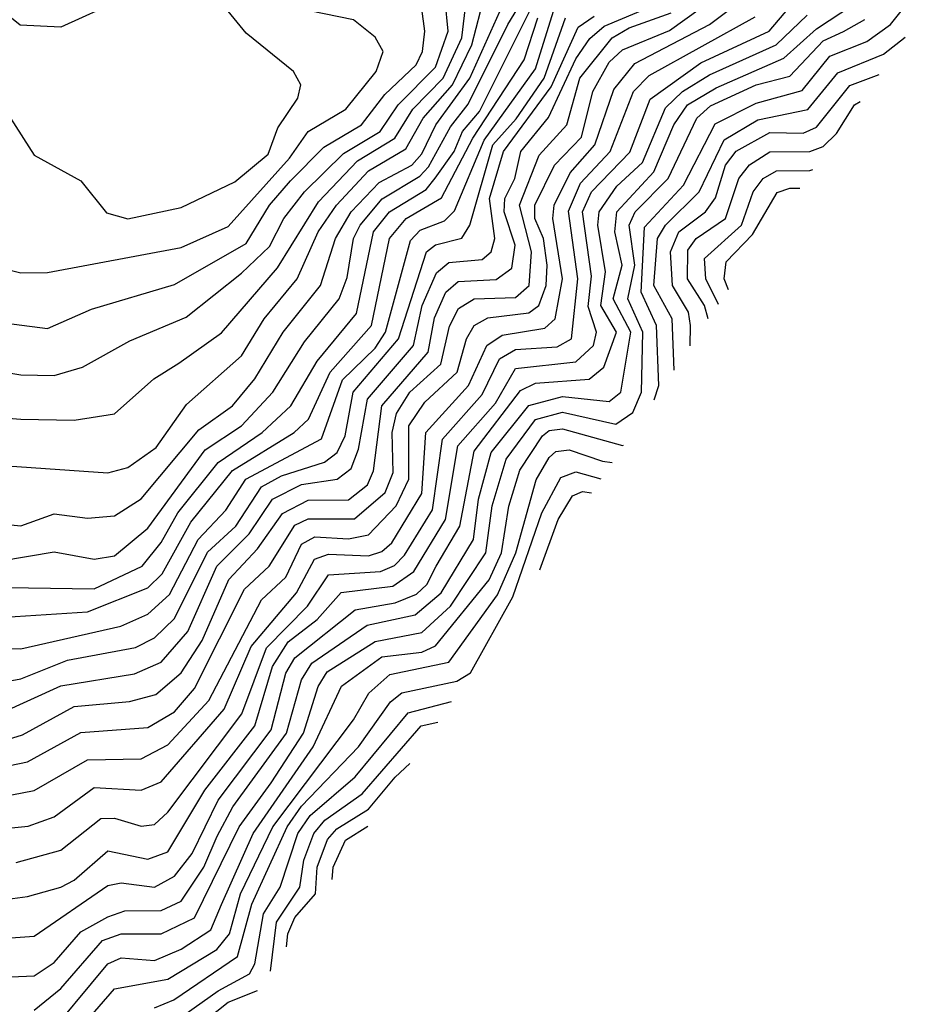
# Model space of a CAD drawing. Extents: x 1308313 to 1441400, y 959662 to 1036319.
# Tile 78 of 256: x 1359863 to 1361188, y 978170 to 979642. Entities that reach past the tile are written whole.
import ezdxf

# ---------------------------------------------------------------- set-up
doc = ezdxf.new("R2010")
doc.units = 0

msp = doc.modelspace()

# ---------------------------------------------------------------- linework, layer by layer
at = {"layer": '0CON10XD'}
for points in [[(1359805, 979193.2), (1359905, 979180.4), (1359970.6, 979209.4), (1360095, 979246.1), (1360202.3, 979307.7), (1360237.1, 979365), (1360268.5, 979401.5), (1360318.4, 979451.6), (1360374.7, 979485), (1360409.6, 979530.4), (1360456.2, 979575), (1360465.8, 979595), (1360469.2, 979625), (1360465, 979658.5), (1360451.1, 979685), (1360415, 979701.5), (1360275, 979735.2), (1360246, 979755), (1360204.3, 979805), (1360185, 979818.8), (1359985, 979795.6), (1359888.2, 979808.2), (1359808.6, 979855)], [(1359845, 979268.5), (1359865, 979263.5), (1359905, 979264.2), (1360105, 979301.4), (1360175, 979332.8), (1360266.8, 979435), (1360295, 979475.1), (1360351.3, 979508.7), (1360396.4, 979565), (1360406.9, 979595), (1360395, 979616.2), (1360362.4, 979642.4), (1360275, 979660.3), (1360205, 979721.5), (1360155, 979752.5), (1360045, 979756.1), (1359925, 979727.8), (1359885, 979730.2), (1359842.9, 979765)], [(1360025, 979344.3), (1360105, 979361.3), (1360185, 979399.6), (1360235, 979441.4), (1360249.4, 979480.6), (1360279.6, 979525), (1360283.8, 979545), (1360272.7, 979565), (1360202.1, 979622.1), (1360175, 979655.3), (1360135, 979676.6), (1360061.1, 979678.9), (1360015, 979672.4), (1359925, 979631.2), (1359864.2, 979634.2), (1359775, 979706)], [(1359784.8, 979124.8), (1359865, 979111.1), (1359915, 979110.1), (1359957.2, 979122.8), (1360028, 979162), (1360112.5, 979197.5), (1360195, 979263.1), (1360236.9, 979303.1), (1360258.2, 979345), (1360289.1, 979385), (1360347.7, 979442.3), (1360402.5, 979475), (1360429.3, 979515), (1360485, 979571.2), (1360504.2, 979625), (1360495, 979717.3)], [(1359785, 978318.9), (1359875, 978330.9), (1359925, 978344.9), (1359945, 978355.1), (1359995, 978399.3), (1360055, 978386.9), (1360085, 978397.9), (1360140.3, 978489.7), (1360215, 978586.4), (1360241.7, 978675), (1360265, 978711.6), (1360308.1, 978745), (1360344.2, 978785.8), (1360421.6, 978795), (1360452.9, 978817.1), (1360500.2, 978895), (1360518.6, 979005), (1360575, 979068.6), (1360605, 979120.6), (1360695, 979130.8), (1360721.3, 979155), (1360725.9, 979175), (1360713.3, 979213.3), (1360718.7, 979258.7), (1360705.1, 979355), (1360718.5, 979385), (1360776, 979444), (1360806.5, 979523.5), (1360882.1, 979577.9), (1360984.1, 979625), (1361051.7, 979705)], [(1359835, 978833.1), (1359915, 978846.3), (1359975, 978835.7), (1360005, 978840.6), (1360055, 978881.8), (1360140.8, 978999.2), (1360195, 979035.1), (1360242.2, 979085), (1360289.4, 979160.6), (1360341.4, 979225), (1360353.3, 979256.7), (1360362.4, 979315), (1360372.4, 979335), (1360405.7, 979374.3), (1360461.9, 979408.1), (1360475, 979422.2), (1360507.9, 979482.1), (1360534.2, 979515.8), (1360593.3, 979635), (1360635.6, 979705)], [(1359835, 978888.4), (1359865, 978885.5), (1359915, 978903.3), (1359965, 978896.8), (1360005, 978900.3), (1360045, 978925.5), (1360131.1, 979028.9), (1360181.6, 979065), (1360215, 979105.1), (1360257.4, 979175), (1360313.2, 979245), (1360335.6, 979315), (1360359, 979355), (1360400.9, 979399.1), (1360449.8, 979425), (1360465, 979441.6), (1360485.9, 979485), (1360536.7, 979555), (1360603.9, 979705)], [(1359844.7, 978975.3), (1359995, 978964.8), (1360025, 978972.6), (1360067.4, 979002.6), (1360113.1, 979066.9), (1360195, 979139.5), (1360229.2, 979195), (1360278.3, 979255), (1360309.8, 979325), (1360337.3, 979365), (1360385, 979416.1), (1360440.8, 979449.2), (1360466.9, 979495), (1360510.6, 979545), (1360539.7, 979605), (1360565.3, 979705)], [(1359795, 979050.3), (1359865.2, 979044.8), (1359945, 979043.4), (1360005, 979052.7), (1360064.2, 979105), (1360101.6, 979128.4), (1360165, 979173.8), (1360249, 979271), (1360310.2, 979369.8), (1360368.8, 979431.2), (1360424.6, 979465), (1360451.3, 979508.7), (1360496.9, 979555), (1360524.8, 979615), (1360534.2, 979695)], [(1359745, 978423.1), (1359875.9, 978435.9), (1359915, 978450.1), (1359975, 978493.7), (1360045, 978490), (1360075, 978502.5), (1360169, 978611), (1360209.8, 978705), (1360277.6, 978785), (1360304.5, 978835.5), (1360325, 978843), (1360385, 978840.3), (1360405, 978846.7), (1360419.9, 978860.1), (1360465, 978933.7), (1360470.6, 979025), (1360534.8, 979095.2), (1360561.8, 979155), (1360585, 979170.7), (1360648.8, 979181.2), (1360664.1, 979195), (1360675.2, 979255), (1360660.8, 979345), (1360662.8, 979365), (1360686.5, 979413.5), (1360723.6, 979455), (1360752.1, 979537.9), (1360783.2, 979576.8), (1360895.1, 979635), (1360947.3, 979675)], [(1359675, 978203.1), (1359885, 978212.4), (1359915, 978232), (1359955, 978277.8), (1359995, 978300.7), (1360020.7, 978309.3), (1360075, 978309.8), (1360105, 978324.1), (1360138.9, 978375), (1360158.9, 978421.1), (1360182.1, 978465), (1360262.5, 978575), (1360284.7, 978655), (1360300.3, 978679.7), (1360383.1, 978736.9), (1360455, 978752.4), (1360493.9, 978785), (1360542.2, 978865), (1360549.5, 978925), (1360568.5, 978995), (1360624.6, 979065.4), (1360675, 979079), (1360745, 979071.1), (1360762.6, 979085), (1360777.4, 979175), (1360750.8, 979225), (1360764.4, 979275), (1360753.4, 979325), (1360756.5, 979355), (1360811.8, 979415), (1360841.6, 979485), (1360862.2, 979515), (1360905, 979540.4), (1361006.2, 979585), (1361055, 979628.9), (1361110.5, 979665)], [(1359745, 978794.4), (1359975, 978791.2), (1360046.6, 978825), (1360075, 978860.6), (1360099.7, 978905), (1360160, 978980), (1360226, 979025), (1360269, 979065), (1360308.4, 979131.6), (1360367.2, 979202.8), (1360392.7, 979325), (1360416.3, 979355), (1360471.5, 979388.5), (1360484.9, 979405.1), (1360513.1, 979445), (1360525.5, 979475), (1360550.9, 979505), (1360632.4, 979667.6)], [(1359825, 978559.5), (1359867.4, 978572.6), (1359945, 978614.9), (1360027.6, 978622.4), (1360067.2, 978632.8), (1360105, 978665.4), (1360136.3, 978713.7), (1360176, 978805), (1360219, 978851), (1360256.2, 978903.8), (1360295, 978923.7), (1360355, 978924.4), (1360383.5, 978946.5), (1360392.5, 978967.5), (1360405.2, 979065), (1360474.4, 979145), (1360483.5, 979196.5), (1360500.7, 979235), (1360519.2, 979250.8), (1360576, 979254), (1360599.5, 979270.5), (1360604.5, 979305), (1360587.7, 979355), (1360588.7, 979375), (1360604.1, 979405), (1360612.7, 979445), (1360654, 979496), (1360695, 979584), (1360715.8, 979614.2), (1360737.3, 979632.7), (1360829.1, 979670.9)], [(1359695, 978258), (1359885, 978271.5), (1359995, 978347.1), (1360015, 978351.3), (1360065, 978344.7), (1360095, 978361.4), (1360121.3, 978395), (1360160, 978475), (1360239.6, 978580.4), (1360261.4, 978665), (1360275, 978688.1), (1360365, 978759.5), (1360425, 978769.9), (1360456.7, 978783.3), (1360472.3, 978797.7), (1360486.1, 978825), (1360521.8, 978885), (1360543.1, 978996.9), (1360612.3, 979087.7), (1360635, 979098.9), (1360715.1, 979104.9), (1360737.2, 979122.8), (1360755.9, 979175), (1360732.3, 979215), (1360739.4, 979265), (1360728, 979335), (1360729.9, 979355), (1360756.6, 979393.4), (1360795, 979428.6), (1360829.4, 979510.6), (1360854.8, 979535.2), (1360895, 979560.1), (1360994.7, 979605), (1361040.9, 979649.1)], [(1359783.3, 978513.3), (1359875, 978532.2), (1359955, 978576.4), (1360055, 978583.6), (1360095, 978607.2), (1360125, 978642.1), (1360199.5, 978790.5), (1360236.7, 978825), (1360275, 978886.4), (1360295, 978895.9), (1360364, 978896), (1360410.2, 978935), (1360421.8, 978965), (1360420.4, 979025), (1360426.7, 979053.3), (1360446.9, 979085), (1360493.1, 979126.9), (1360506.1, 979183.9), (1360519.8, 979210.2), (1360542.9, 979225), (1360605, 979227), (1360625.2, 979244.8), (1360628.6, 979295), (1360610.7, 979365), (1360640.4, 979439.6), (1360681.7, 979485), (1360701.1, 979555), (1360749.6, 979615), (1360775, 979630.3), (1360837.6, 979652.4)], [(1359792, 978702), (1359865, 978701.4), (1360014.6, 978735.4), (1360055, 978753.3), (1360087.2, 978782.8), (1360130.3, 978865), (1360171.5, 978908.5), (1360201.7, 978955), (1360314.8, 979015.2), (1360346.4, 979103.6), (1360395, 979151.2), (1360410.5, 979175), (1360447.8, 979312.2), (1360462.3, 979327.7), (1360498.7, 979341.3), (1360513.7, 979356.3), (1360557.9, 979462.1), (1360635, 979568.7), (1360661.7, 979655)], [(1359805, 978474.2), (1359885, 978489.4), (1359965, 978535.5), (1360045, 978536.8), (1360085, 978557.5), (1360146.1, 978623.9), (1360225, 978774.5), (1360261.3, 978808.7), (1360285, 978858.1), (1360305, 978869.1), (1360355, 978866.1), (1360385, 978872), (1360426.5, 978915), (1360445.5, 978955), (1360445.3, 979035), (1360469.5, 979070.5), (1360517.5, 979115), (1360531.4, 979165), (1360543.1, 979185), (1360563.5, 979196.5), (1360625, 979203.9), (1360639.9, 979215), (1360650.8, 979245), (1360652.4, 979275), (1360646.6, 979315), (1360633.9, 979345), (1360633.6, 979365), (1360663.1, 979425), (1360703.5, 979466.5), (1360720.5, 979535), (1360745, 979578.8), (1360765, 979597.5), (1360835, 979626.3), (1360881, 979659)], [(1359835, 978605.3), (1359925, 978646.2), (1360035, 978663.9), (1360075, 978681.6), (1360115, 978727.2), (1360158, 978825), (1360206.5, 978873.5), (1360241.3, 978925), (1360285, 978947.1), (1360338.1, 978955), (1360359, 978971), (1360370.2, 978999.8), (1360383.6, 979075), (1360452.3, 979155), (1360465.3, 979215), (1360486.5, 979263.5), (1360505, 979279.1), (1360555, 979283.6), (1360568.5, 979295), (1360573.9, 979315), (1360566.2, 979375), (1360587, 979445), (1360658.2, 979541.8), (1360698.6, 979631.4), (1360722.4, 979647.6)], [(1359858.3, 978381.7), (1359925, 978400.3), (1359985, 978447.8), (1360005, 978448.3), (1360045, 978436.2), (1360065, 978438.6), (1360085, 978457.1), (1360195.8, 978604.2), (1360232.7, 978702.7), (1360293.6, 978765), (1360325, 978811.8), (1360403.2, 978816.8), (1360424, 978826), (1360438.8, 978841.2), (1360480.9, 978909.1), (1360495.8, 979015), (1360555, 979081.9), (1360581.1, 979135), (1360605, 979149.3), (1360667, 979153), (1360688.6, 979165), (1360698, 979255), (1360683.9, 979356.1), (1360701.9, 979398.1), (1360746.4, 979445), (1360781.2, 979535), (1360805, 979559), (1360963.5, 979646.5)], [(1360812.1, 979073.8), (1360819, 979095), (1360815.7, 979185), (1360792.7, 979235), (1360797.9, 979332.1), (1360856.3, 979395), (1360903.3, 979486.7), (1360965, 979517.5), (1361033.4, 979536.6), (1361075, 979587.9), (1361130.3, 979609.7), (1361165.6, 979635), (1361181.4, 979655)], [(1359835, 978650.9), (1359865, 978656.3), (1359935, 978684.6), (1360036.5, 978703.5), (1360065, 978717.9), (1360095, 978746.5), (1360144.1, 978845.9), (1360186.5, 978885), (1360225, 978943.4), (1360255, 978960.3), (1360319.4, 978980.6), (1360338.4, 978995), (1360349.9, 979020.1), (1360361.9, 979085), (1360430.1, 979165), (1360471.9, 979295), (1360485, 979305.7), (1360524.6, 979315.4), (1360536.5, 979335), (1360571.1, 979455), (1360606, 979494), (1360647.5, 979555), (1360679.7, 979645)], [(1359841.2, 978748.8), (1359965, 978756.7), (1360055, 978792.5), (1360076.3, 978813.7), (1360119.4, 978890.6), (1360181.7, 978968.3), (1360274.1, 979025), (1360295.2, 979044.8), (1360327.8, 979115), (1360389.7, 979185), (1360416.3, 979315), (1360441.2, 979345), (1360494.1, 979375.9), (1360541, 979465), (1360617.9, 979582.1), (1360638.2, 979645)], [(1359885, 978160.7), (1359925, 978193.5), (1359987.1, 978265), (1360015, 978275.2), (1360075, 978275.1), (1360125, 978299.2), (1360191.4, 978435), (1360239.3, 978500.7), (1360287.7, 978575), (1360309.9, 978645), (1360323.3, 978666.7), (1360395, 978712.4), (1360465, 978725.7), (1360507.9, 978765), (1360560.7, 978845), (1360570.1, 978915), (1360590.8, 978985), (1360635, 979044.4), (1360675.4, 979055.4), (1360755, 979037.5), (1360780.5, 979055), (1360793.2, 979085), (1360795.5, 979175), (1360772.7, 979225), (1360783.4, 979275), (1360774.8, 979335.2), (1360784, 979355), (1360833.1, 979405), (1360876.2, 979495), (1360896.7, 979513.3), (1360965, 979544.9), (1361015, 979557.7), (1361065, 979610.7), (1361095.5, 979624.5), (1361127.4, 979642.6)], [(1360842, 979118.4), (1360839.3, 979195), (1360811.5, 979245), (1360817.2, 979315), (1360829.3, 979335), (1360879.5, 979385), (1360917.1, 979462.9), (1360967.2, 979492.8), (1361042.1, 979507.9), (1361086.9, 979563.1), (1361155, 979590.8), (1361187.8, 979616.4)], [(1360866.3, 979154.6), (1360866.8, 979185), (1360863.8, 979205), (1360839.8, 979245), (1360836.6, 979295), (1360849.3, 979325), (1360888.9, 979355), (1360904.2, 979375.8), (1360919.1, 979425), (1360935, 979445.8), (1360985, 979473.7), (1361035, 979472.8), (1361055, 979481.8), (1361105, 979543.8), (1361148.8, 979560.5)], [(1360893.2, 979194.7), (1360887.7, 979215), (1360862.2, 979255), (1360862.6, 979297.4), (1360875, 979315), (1360919.1, 979345), (1360939, 979405), (1360954.7, 979425.3), (1360985.2, 979444.8), (1361044.8, 979445.2), (1361065, 979452.7), (1361085, 979471.9), (1361111.9, 979515), (1361120.4, 979520)], [(1359849.5, 979495), (1359885, 979439.5), (1359955, 979401.2), (1359993.3, 979353.3), (1360025, 979344.3)], [(1360908.3, 979216.4), (1360889.5, 979255), (1360887.4, 979285), (1360942.8, 979335), (1360960.2, 979385), (1360975.1, 979404.9), (1360995, 979416.2), (1361045, 979416.9), (1361049.4, 979418.4)], [(1360923.4, 979238.1), (1360916.7, 979255), (1360919.7, 979280.3), (1360959.1, 979320.9), (1360996.1, 979383.9), (1361015, 979390.3), (1361030, 979390.5)], [(1359895, 978109.7), (1359995, 978230.3), (1360015, 978239.2), (1360065, 978235.3), (1360105, 978252), (1360149.1, 978280.9), (1360165, 978318.7), (1360212.5, 978425), (1360302.5, 978555), (1360344.7, 978645.3), (1360405, 978689.3), (1360465, 978696.6), (1360485, 978705.6), (1360565.4, 978804.6), (1360583.7, 978845), (1360594.9, 978914.9), (1360611.5, 978968.5), (1360645, 979019.9), (1360655, 979027.8), (1360675, 979030.4), (1360765, 979005.7), (1360766.6, 979006.1)], [(1359936.3, 978113.7), (1360005, 978192.6), (1360085, 978207), (1360158.4, 978251.6), (1360177.3, 978275), (1360193.6, 978335), (1360241.9, 978435), (1360362.5, 978595), (1360385.5, 978635), (1360417.1, 978662.9), (1360505, 978681.2), (1360578, 978782), (1360605.5, 978845), (1360635.9, 978954.1), (1360655, 978987.3), (1360665, 978996.5), (1360685, 978998.9), (1360735, 978981.9), (1360749.2, 978980.1)], [(1360065, 978164.4), (1360093.9, 978176.1), (1360189, 978241), (1360210.7, 978319.3), (1360263.2, 978435), (1360285, 978466.1), (1360369.9, 978555), (1360417.9, 978622.1), (1360435, 978635.3), (1360517.2, 978652.8), (1360537.8, 978665.3), (1360601.1, 978778.9), (1360644.3, 978905), (1360672.5, 978957.5), (1360695, 978966.2), (1360732.6, 978955.4)], [(1360641.5, 978819.7), (1360668.5, 978895), (1360690, 978930), (1360705, 978936.8), (1360718.6, 978934.6)], [(1360085, 978136.6), (1360160.2, 978189.8), (1360207.3, 978215), (1360215, 978230), (1360228.1, 978305), (1360252.7, 978345), (1360279.6, 978425), (1360297.9, 978452.1), (1360365, 978509.7), (1360444.3, 978605.7), (1360509.1, 978622.5)], [(1360238.5, 978219.4), (1360247.7, 978292.3), (1360282.3, 978345), (1360288.2, 978385), (1360303.2, 978425), (1360319.6, 978445), (1360375.4, 978484.6), (1360464, 978586), (1360488.5, 978591.8)], [(1360262.6, 978255.4), (1360264.2, 978275), (1360275, 978299.3), (1360305.8, 978335), (1360308.4, 978375), (1360323.8, 978416.2), (1360337.9, 978432.1), (1360385, 978461.4), (1360425, 978509.4), (1360446.7, 978529.6)], [(1360330.5, 978356.5), (1360332, 978375), (1360350.6, 978415), (1360383.8, 978435.9)], [(1360105, 978116.9), (1360175, 978172.8), (1360219, 978190.4)]]:
    msp.add_lwpolyline(points, dxfattribs=at)

doc.saveas('drawing.dxf')
